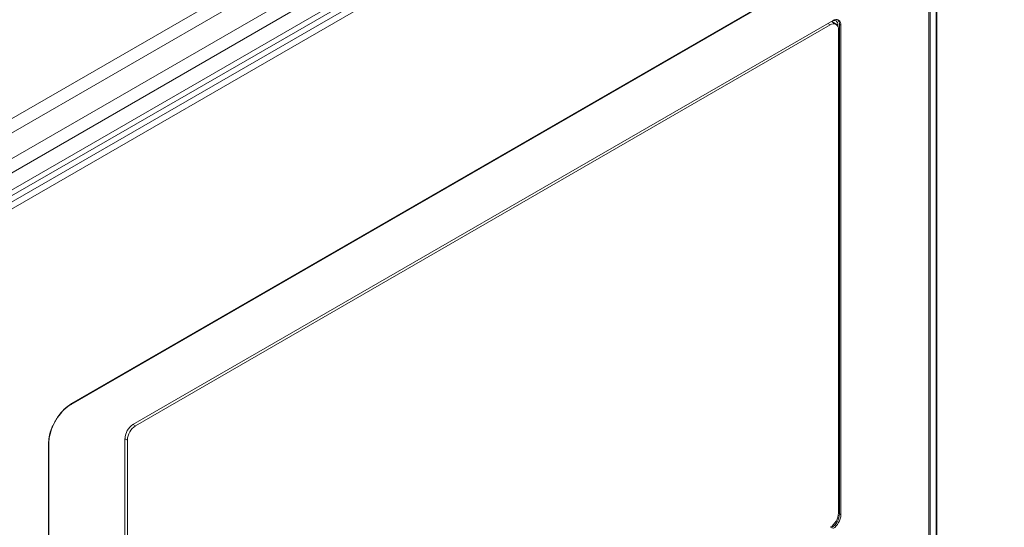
# Model space of a CAD drawing. Header units: millimetres. Extents: x 0 to 1118, y 0 to 864.
# Tile 52 of 248: x 375 to 404, y 212 to 227. Entities that reach past the tile are written whole.
import ezdxf

# ---------------------------------------------------------------- set-up
doc = ezdxf.new("R2010")
doc.units = ezdxf.units.MM

msp = doc.modelspace()

# ---------------------------------------------------------------- linework, layer by layer
at = {"color": 7, "linetype": 'Continuous', "lineweight": 15}
for p, q in [((413.126, 245.856), (268.753, 162.511)), ((413.376, 245.592), (269.003, 162.247)), ((413.7, 245.033), (269.326, 161.688)), ((413.803, 244.684), (269.43, 161.339)), ((268.706, 160.08), (414.176, 244.058)), ((413.803, 244.19), (269.43, 160.845)), ((414.263, 243.906), (268.793, 159.928)), ((269.326, 160.616), (413.7, 243.961)), ((376.679, 215.568), (403.315, 230.945)), ((376.689, 215.591), (403.325, 230.968)), ((401.493, 189.517), (401.493, 229.893)), ((398.687, 226.657), (378.464, 214.983)), ((398.607, 226.533), (378.54, 214.948)), ((398.776, 226.55), (398.639, 226.629)), ((398.661, 226.642), (398.661, 226.617)), ((398.83, 226.525), (398.674, 226.622)), ((398.83, 226.525), (398.83, 226.485)), ((398.873, 212.403), (398.873, 226.55)), ((398.873, 226.55), (398.917, 226.524)), ((398.917, 212.378), (398.917, 226.524)), ((398.846, 212.429), (398.846, 226.395)), ((378.233, 214.584), (378.233, 200.437)), ((378.301, 214.535), (378.301, 200.568)), ((376.022, 172.655), (376.022, 214.436)), ((376.037, 172.675), (376.037, 214.456)), ((398.873, 212.403), (398.917, 212.378))]:
    msp.add_line(p, q, dxfattribs=at)
at = {"color": 9, "linetype": 'Continuous', "lineweight": 15}
for p, q in [((401.457, 189.495), (401.457, 229.872)), ((401.665, 189.469), (401.665, 229.992)), ((401.688, 230.006), (401.688, 189.504)), ((398.607, 226.533), (398.54, 226.572)), ((398.672, 226.649), (398.674, 226.622)), ((398.674, 226.622), (398.674, 226.609)), ((378.472, 214.987), (378.54, 214.948)), ((378.301, 214.535), (378.233, 214.574))]:
    msp.add_line(p, q, dxfattribs=at)
at = {"color": 7, "linetype": 'Continuous', "lineweight": 15, "flags": 128}
for points in [[(398.667, 226.646), (398.679, 226.65), (398.715, 226.658), (398.747, 226.657), (398.775, 226.647), (398.799, 226.627), (398.816, 226.6), (398.827, 226.565), (398.83, 226.525)], [(376.679, 215.568), (376.676, 215.567), (376.673, 215.566)], [(376.036, 214.463), (376.037, 214.459), (376.037, 214.456)]]:
    msp.add_lwpolyline(points, dxfattribs=at)
at = {"color": 7, "linetype": 'Continuous', "lineweight": 15}
for centre, radius, start, end in [((398.701, 226.419), 0.147, 350.7901, 129.2024), ((398.777, 226.547), 0.142, 350.7894, 129.2027), ((398.699, 226.564), 0.175, 355.4094, 43.221), ((378.733, 214.561), 0.5, 122.6038, 177.396), ((378.819, 214.511), 0.519, 122.6059, 177.3945), ((398.328, 212.452), 0.519, 302.6063, 357.3926), ((398.373, 212.426), 0.5, 302.6063, 357.3929), ((398.417, 212.4), 0.5, 302.6063, 357.3929)]:
    msp.add_arc(centre, radius, start, end, dxfattribs=at)
at = {"color": 9, "linetype": 'Continuous', "lineweight": 15}
for centre, radius, start, end in [((398.685, 226.644), 0.0245, 185.7173, 243.5128), ((376.666, 215.588), 0.024, 304.0788, 7.2329), ((376.012, 214.459), 0.0254, 294.6684, 353.9878)]:
    msp.add_arc(centre, radius, start, end, dxfattribs=at)
at = {"color": 7, "linetype": 'Continuous', "lineweight": 15}
for points, knots in [([(376.022, 214.436), (376.026, 214.496), (376.035, 214.648), (376.121, 214.917), (376.275, 215.198), (376.472, 215.441), (376.617, 215.541), (376.689, 215.591)], [0, 0, 0, 0, 0.144849, 0.365486, 0.583166, 0.79229, 1, 1, 1, 1]), ([(376.673, 215.566), (376.673, 215.566), (376.604, 215.527), (376.466, 215.419), (376.278, 215.192), (376.13, 214.92), (376.06, 214.697), (376.039, 214.547), (376.036, 214.491), (376.036, 214.463), (376.036, 214.463)], [0, 0, 0, 0, 0.000011, 0.207291, 0.416576, 0.634591, 0.855262, 0.927432, 0.999989, 1, 1, 1, 1])]:
    msp.add_open_spline(points, degree=3, knots=knots, dxfattribs=at)

doc.saveas('drawing.dxf')
